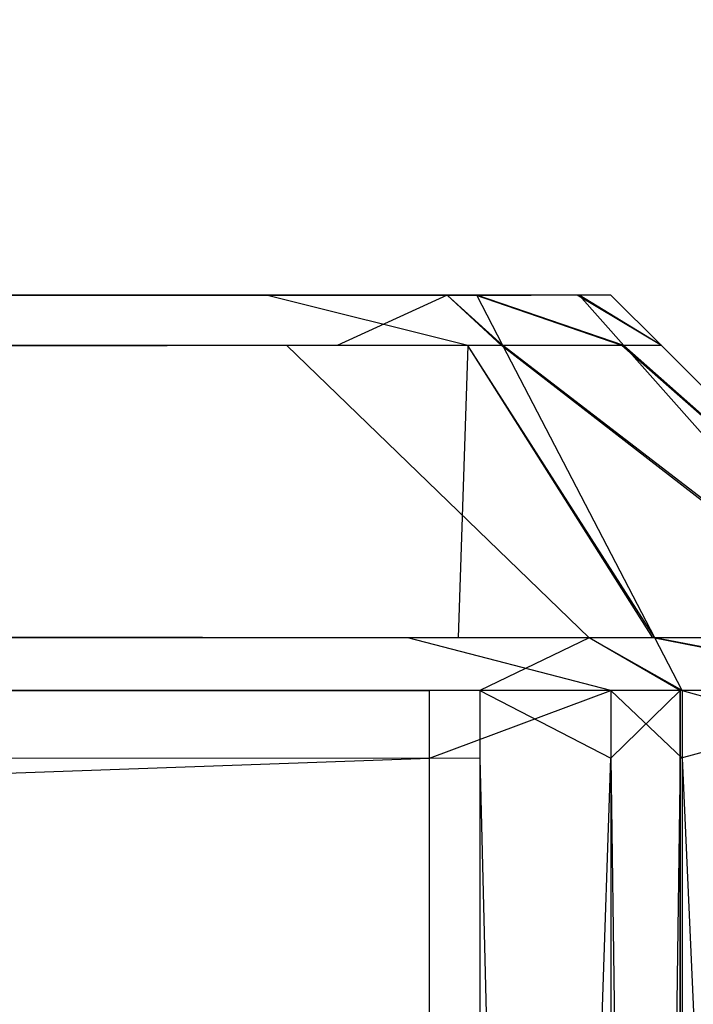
# Model space of a CAD drawing. Extents: x 0 to 0.8, y -0.501 to 0.
# Tile 78 of 111: x 0.78358 to 0.78528, y -0.48633 to -0.48384. Entities that reach past the tile are written whole.
import ezdxf

# ---------------------------------------------------------------- set-up
doc = ezdxf.new("R2010")
doc.units = 0
for name, color, linetype in [('L17_FRONT_FINION_2___REPLACEMTF', 7, 'CONTINUOUS'), ('L18_FRONT_FINION_1___REPLACEMTF', 7, 'CONTINUOUS'), ('L27_FRONT_FINION_2___REPLACEMTF', 7, 'CONTINUOUS'), ('L28_FRONT_FINION_1___REPLACEMTF', 7, 'CONTINUOUS'), ('L39_KORPUS1_0___REPLACEMTFOREMP', 7, 'CONTINUOUS'), ('L3_ABDECKPL_0___REPLACEMTFOREMP', 7, 'CONTINUOUS')]:
    doc.layers.add(name, color=color, linetype=linetype)

msp = doc.modelspace()

# ---------------------------------------------------------------- linework, layer by layer
at = {"layer": 'L17_FRONT_FINION_2___REPLACEMTF', "color": 250}
for points, invisible_edges in [([(0.4, -0.484537, 0.586872), (0.784202, -0.484537, 0.349221), (0.4, -0.484537, 0.349221), (0.4, -0.484537, 0.586872)], 13), ([(0.784202, -0.484537, 0.349221), (0.4, -0.484537, 0.586872), (0.784422, -0.484537, 0.349221), (0.784202, -0.484537, 0.349221)], 10), ([(0.784422, -0.484537, 0.349221), (0.4, -0.484537, 0.586872), (0.784589, -0.484537, 0.349234), (0.784422, -0.484537, 0.349221)], 13), ([(0.784589, -0.484537, 0.349234), (0.4, -0.484537, 0.586872), (0.784846, -0.484537, 0.349491), (0.784589, -0.484537, 0.349234)], 10), ([(0.784846, -0.484537, 0.349491), (0.4, -0.484537, 0.586872), (0.784872, -0.484537, 0.349648), (0.784846, -0.484537, 0.349491)], 13), ([(0.784872, -0.484537, 0.349648), (0.4, -0.484537, 0.586872), (0.784872, -0.484537, 0.349944), (0.784872, -0.484537, 0.349648)], 10), ([(0.784872, -0.484537, 0.349944), (0.4, -0.484537, 0.586872), (0.784872, -0.484537, 0.586192), (0.784872, -0.484537, 0.349944)], 13), ([(0.784872, -0.484537, 0.586192), (0.4, -0.484537, 0.586872), (0.784872, -0.484537, 0.586461), (0.784872, -0.484537, 0.586192)], 10), ([(0.784872, -0.484537, 0.586461), (0.4, -0.484537, 0.586872), (0.78485, -0.484537, 0.586598), (0.784872, -0.484537, 0.586461)], 15), ([(0.78485, -0.484537, 0.586598), (0.4, -0.484537, 0.586872), (0.784591, -0.484537, 0.586857), (0.78485, -0.484537, 0.586598)], 15), ([(0.784591, -0.484537, 0.586857), (0.4, -0.484537, 0.586872), (0.784503, -0.484537, 0.586872), (0.784591, -0.484537, 0.586857)], 15), ([(0.784503, -0.484537, 0.586872), (0.4, -0.484537, 0.586872), (0.784328, -0.484537, 0.586872), (0.784503, -0.484537, 0.586872)], 15), ([(0.4, -0.484537, 0.587074), (0.784328, -0.484537, 0.586872), (0.4, -0.484537, 0.586872), (0.4, -0.484537, 0.587074)], 13), ([(0.784328, -0.484537, 0.586872), (0.4, -0.484537, 0.587074), (0.784328, -0.484537, 0.587074), (0.784328, -0.484537, 0.586872)], 14), ([(0.4, -0.484537, 0.349221), (0.784202, -0.484537, 0.349019), (0.4, -0.484537, 0.349019), (0.4, -0.484537, 0.349221)], 13), ([(0.784202, -0.484537, 0.349019), (0.4, -0.484537, 0.349221), (0.784202, -0.484537, 0.349221), (0.784202, -0.484537, 0.349019)], 14), ([(0.784202, -0.484537, 0.349221), (0.784659, -0.484537, 0.349019), (0.784202, -0.484537, 0.349019), (0.784202, -0.484537, 0.349221)], 13), ([(0.784659, -0.484537, 0.349019), (0.784202, -0.484537, 0.349221), (0.784422, -0.484537, 0.349221), (0.784659, -0.484537, 0.349019)], 14), ([(0.784328, -0.484537, 0.587074), (0.784503, -0.484537, 0.586872), (0.784328, -0.484537, 0.586872), (0.784328, -0.484537, 0.587074)], 13), ([(0.784503, -0.484537, 0.586872), (0.784328, -0.484537, 0.587074), (0.784659, -0.484537, 0.587074), (0.784503, -0.484537, 0.586872)], 14), ([(0.784422, -0.484537, 0.349221), (0.784731, -0.484537, 0.349091), (0.784659, -0.484537, 0.349019), (0.784422, -0.484537, 0.349221)], 13), ([(0.784731, -0.484537, 0.349091), (0.784422, -0.484537, 0.349221), (0.784589, -0.484537, 0.349234), (0.784731, -0.484537, 0.349091)], 14), ([(0.784503, -0.484537, 0.586872), (0.784734, -0.484537, 0.587), (0.784591, -0.484537, 0.586857), (0.784503, -0.484537, 0.586872)], 13), ([(0.784734, -0.484537, 0.587), (0.784503, -0.484537, 0.586872), (0.784659, -0.484537, 0.587074), (0.784734, -0.484537, 0.587)], 14), ([(0.784589, -0.484537, 0.349234), (0.784988, -0.484537, 0.349348), (0.784731, -0.484537, 0.349091), (0.784589, -0.484537, 0.349234)], 13), ([(0.784988, -0.484537, 0.349348), (0.784589, -0.484537, 0.349234), (0.784846, -0.484537, 0.349491), (0.784988, -0.484537, 0.349348)], 14), ([(0.784591, -0.484537, 0.586857), (0.784993, -0.484537, 0.586741), (0.78485, -0.484537, 0.586598), (0.784591, -0.484537, 0.586857)], 13), ([(0.784993, -0.484537, 0.586741), (0.784591, -0.484537, 0.586857), (0.784734, -0.484537, 0.587), (0.784993, -0.484537, 0.586741)], 14), ([(0.784846, -0.484537, 0.349491), (0.785073, -0.484537, 0.349433), (0.784988, -0.484537, 0.349348), (0.784846, -0.484537, 0.349491)], 13), ([(0.785073, -0.484537, 0.349433), (0.784846, -0.484537, 0.349491), (0.784872, -0.484537, 0.349648), (0.785073, -0.484537, 0.349433)], 14), ([(0.78485, -0.484537, 0.586598), (0.785073, -0.484537, 0.58666), (0.784872, -0.484537, 0.586461), (0.78485, -0.484537, 0.586598)], 13), ([(0.785073, -0.484537, 0.58666), (0.78485, -0.484537, 0.586598), (0.784993, -0.484537, 0.586741), (0.785073, -0.484537, 0.58666)], 14), ([(0.784872, -0.484537, 0.586461), (0.785073, -0.484537, 0.586192), (0.784872, -0.484537, 0.586192), (0.784872, -0.484537, 0.586461)], 13), ([(0.785073, -0.484537, 0.586192), (0.784872, -0.484537, 0.586461), (0.785073, -0.484537, 0.58666), (0.785073, -0.484537, 0.586192)], 14), ([(0.784872, -0.484537, 0.349648), (0.785073, -0.484537, 0.349944), (0.785073, -0.484537, 0.349433), (0.784872, -0.484537, 0.349648)], 13), ([(0.785073, -0.484537, 0.349944), (0.784872, -0.484537, 0.349648), (0.784872, -0.484537, 0.349944), (0.785073, -0.484537, 0.349944)], 14), ([(0.784872, -0.484537, 0.586192), (0.785073, -0.484537, 0.349944), (0.784872, -0.484537, 0.349944), (0.784872, -0.484537, 0.586192)], 13), ([(0.785073, -0.484537, 0.349944), (0.784872, -0.484537, 0.586192), (0.785073, -0.484537, 0.586192), (0.785073, -0.484537, 0.349944)], 14)]:
    msp.add_3dface(points, dxfattribs=dict(at, invisible_edges=invisible_edges))
at = {"layer": 'L18_FRONT_FINION_1___REPLACEMTF', "color": 8}
for points, invisible_edges in [([(0.4, -0.484664, 0.587201), (0.784328, -0.484537, 0.587074), (0.4, -0.484537, 0.587074), (0.4, -0.484664, 0.587201)], 13), ([(0.784328, -0.484537, 0.587074), (0.4, -0.484664, 0.587201), (0.784381, -0.484664, 0.587201), (0.784328, -0.484537, 0.587074)], 14), ([(0.4, -0.484537, 0.349019), (0.784254, -0.484664, 0.348892), (0.4, -0.484664, 0.348892), (0.4, -0.484537, 0.349019)], 13), ([(0.784254, -0.484664, 0.348892), (0.4, -0.484537, 0.349019), (0.784202, -0.484537, 0.349019), (0.784254, -0.484664, 0.348892)], 14), ([(0.784202, -0.484537, 0.349019), (0.784712, -0.484664, 0.348892), (0.784254, -0.484664, 0.348892), (0.784202, -0.484537, 0.349019)], 13), ([(0.784712, -0.484664, 0.348892), (0.784202, -0.484537, 0.349019), (0.784659, -0.484537, 0.349019), (0.784712, -0.484664, 0.348892)], 14), ([(0.784381, -0.484664, 0.587201), (0.784659, -0.484537, 0.587074), (0.784328, -0.484537, 0.587074), (0.784381, -0.484664, 0.587201)], 13), ([(0.784659, -0.484537, 0.587074), (0.784381, -0.484664, 0.587201), (0.784712, -0.484664, 0.587201), (0.784659, -0.484537, 0.587074)], 14), ([(0.784659, -0.484537, 0.587074), (0.7848, -0.484664, 0.587113), (0.784734, -0.484537, 0.586999), (0.784659, -0.484537, 0.587074)], 13), ([(0.7848, -0.484664, 0.587113), (0.784659, -0.484537, 0.587074), (0.784712, -0.484664, 0.587201), (0.7848, -0.484664, 0.587113)], 14), ([(0.784659, -0.484537, 0.349019), (0.784797, -0.484664, 0.348977), (0.784712, -0.484664, 0.348892), (0.784659, -0.484537, 0.349019)], 13), ([(0.784797, -0.484664, 0.348977), (0.784659, -0.484537, 0.349019), (0.784731, -0.484537, 0.349091), (0.784797, -0.484664, 0.348977)], 14), ([(0.784731, -0.484537, 0.349091), (0.785101, -0.484664, 0.34928), (0.784797, -0.484664, 0.348977), (0.784731, -0.484537, 0.349091)], 13), ([(0.785101, -0.484664, 0.34928), (0.784731, -0.484537, 0.349091), (0.784988, -0.484537, 0.349348), (0.785101, -0.484664, 0.34928)], 14), ([(0.784734, -0.484537, 0.586999), (0.785106, -0.484664, 0.586808), (0.784993, -0.484537, 0.58674), (0.784734, -0.484537, 0.586999)], 13), ([(0.785106, -0.484664, 0.586808), (0.784734, -0.484537, 0.586999), (0.7848, -0.484664, 0.587113), (0.785106, -0.484664, 0.586808)], 14), ([(0.784988, -0.484537, 0.349348), (0.785201, -0.484664, 0.349381), (0.785101, -0.484664, 0.34928), (0.784988, -0.484537, 0.349348)], 13), ([(0.785201, -0.484664, 0.349381), (0.784988, -0.484537, 0.349348), (0.785073, -0.484537, 0.349433), (0.785201, -0.484664, 0.349381)], 14), ([(0.784993, -0.484537, 0.58674), (0.785201, -0.484664, 0.586713), (0.785073, -0.484537, 0.58666), (0.784993, -0.484537, 0.58674)], 13), ([(0.785201, -0.484664, 0.586713), (0.784993, -0.484537, 0.58674), (0.785106, -0.484664, 0.586808), (0.785201, -0.484664, 0.586713)], 14), ([(0.785073, -0.484537, 0.349944), (0.785201, -0.484664, 0.586245), (0.785201, -0.484664, 0.349891), (0.785073, -0.484537, 0.349944)], 13), ([(0.785201, -0.484664, 0.586245), (0.785073, -0.484537, 0.349944), (0.785073, -0.484537, 0.586192), (0.785201, -0.484664, 0.586245)], 14), ([(0.785073, -0.484537, 0.349433), (0.785201, -0.484664, 0.349891), (0.785201, -0.484664, 0.349381), (0.785073, -0.484537, 0.349433)], 13), ([(0.785201, -0.484664, 0.349891), (0.785073, -0.484537, 0.349433), (0.785073, -0.484537, 0.349944), (0.785201, -0.484664, 0.349891)], 14), ([(0.785073, -0.484537, 0.58666), (0.785201, -0.484664, 0.586245), (0.785073, -0.484537, 0.586192), (0.785073, -0.484537, 0.58666)], 13), ([(0.785201, -0.484664, 0.586245), (0.785073, -0.484537, 0.58666), (0.785201, -0.484664, 0.586713), (0.785201, -0.484664, 0.586245)], 14), ([(0.4, -0.485403, 0.587941), (0.784381, -0.484664, 0.587201), (0.4, -0.484664, 0.587201), (0.4, -0.485403, 0.587941)], 13), ([(0.784381, -0.484664, 0.587201), (0.4, -0.485403, 0.587941), (0.784687, -0.485403, 0.587941), (0.784381, -0.484664, 0.587201)], 14), ([(0.4, -0.484664, 0.348892), (0.78456, -0.485403, 0.348152), (0.4, -0.485403, 0.348152), (0.4, -0.484664, 0.348892)], 13), ([(0.78456, -0.485403, 0.348152), (0.4, -0.484664, 0.348892), (0.784254, -0.484664, 0.348892), (0.78456, -0.485403, 0.348152)], 14), ([(0.784254, -0.484664, 0.348892), (0.785018, -0.485403, 0.348152), (0.78456, -0.485403, 0.348152), (0.784254, -0.484664, 0.348892)], 13), ([(0.785018, -0.485403, 0.348152), (0.784254, -0.484664, 0.348892), (0.784712, -0.484664, 0.348892), (0.785018, -0.485403, 0.348152)], 14), ([(0.784687, -0.485403, 0.587941), (0.784712, -0.484664, 0.587201), (0.784381, -0.484664, 0.587201), (0.784687, -0.485403, 0.587941)], 13), ([(0.784712, -0.484664, 0.587201), (0.784687, -0.485403, 0.587941), (0.785018, -0.485403, 0.587941), (0.784712, -0.484664, 0.587201)], 14), ([(0.784712, -0.484664, 0.587201), (0.785184, -0.485403, 0.587775), (0.7848, -0.484664, 0.587113), (0.784712, -0.484664, 0.587201)], 13), ([(0.785184, -0.485403, 0.587775), (0.784712, -0.484664, 0.587201), (0.785018, -0.485403, 0.587941), (0.785184, -0.485403, 0.587775)], 14), ([(0.784712, -0.484664, 0.348892), (0.785179, -0.485403, 0.348313), (0.785018, -0.485403, 0.348152), (0.784712, -0.484664, 0.348892)], 13), ([(0.785179, -0.485403, 0.348313), (0.784712, -0.484664, 0.348892), (0.784797, -0.484664, 0.348977), (0.785179, -0.485403, 0.348313)], 14), ([(0.784797, -0.484664, 0.348977), (0.785751, -0.485403, 0.348885), (0.785179, -0.485403, 0.348313), (0.784797, -0.484664, 0.348977)], 13), ([(0.785751, -0.485403, 0.348885), (0.784797, -0.484664, 0.348977), (0.785101, -0.484664, 0.34928), (0.785751, -0.485403, 0.348885)], 14), ([(0.7848, -0.484664, 0.587113), (0.785761, -0.485403, 0.587198), (0.785106, -0.484664, 0.586808), (0.7848, -0.484664, 0.587113)], 13), ([(0.785761, -0.485403, 0.587198), (0.7848, -0.484664, 0.587113), (0.785184, -0.485403, 0.587775), (0.785761, -0.485403, 0.587198)], 14), ([(0.785101, -0.484664, 0.34928), (0.785941, -0.485403, 0.349074), (0.785751, -0.485403, 0.348885), (0.785101, -0.484664, 0.34928)], 13), ([(0.785941, -0.485403, 0.349074), (0.785101, -0.484664, 0.34928), (0.785201, -0.484664, 0.349381), (0.785941, -0.485403, 0.349074)], 14), ([(0.785106, -0.484664, 0.586808), (0.785941, -0.485403, 0.587019), (0.785201, -0.484664, 0.586713), (0.785106, -0.484664, 0.586808)], 13), ([(0.785941, -0.485403, 0.587019), (0.785106, -0.484664, 0.586808), (0.785761, -0.485403, 0.587198), (0.785941, -0.485403, 0.587019)], 14), ([(0.785201, -0.484664, 0.349891), (0.785941, -0.485403, 0.58655), (0.785941, -0.485403, 0.349586), (0.785201, -0.484664, 0.349891)], 13), ([(0.785941, -0.485403, 0.58655), (0.785201, -0.484664, 0.349891), (0.785201, -0.484664, 0.586245), (0.785941, -0.485403, 0.58655)], 14), ([(0.785201, -0.484664, 0.349381), (0.785941, -0.485403, 0.349586), (0.785941, -0.485403, 0.349074), (0.785201, -0.484664, 0.349381)], 13), ([(0.785941, -0.485403, 0.349586), (0.785201, -0.484664, 0.349381), (0.785201, -0.484664, 0.349891), (0.785941, -0.485403, 0.349586)], 14), ([(0.785201, -0.484664, 0.586713), (0.785941, -0.485403, 0.58655), (0.785201, -0.484664, 0.586245), (0.785201, -0.484664, 0.586713)], 13), ([(0.785941, -0.485403, 0.58655), (0.785201, -0.484664, 0.586713), (0.785941, -0.485403, 0.587019), (0.785941, -0.485403, 0.58655)], 14), ([(0.4, -0.485403, 0.348152), (0.784615, -0.485536, 0.348019), (0.4, -0.485536, 0.348019), (0.4, -0.485403, 0.348152)], 13), ([(0.784615, -0.485536, 0.348019), (0.4, -0.485403, 0.348152), (0.78456, -0.485403, 0.348152), (0.784615, -0.485536, 0.348019)], 14), ([(0.4, -0.485536, 0.588074), (0.784687, -0.485403, 0.587941), (0.4, -0.485403, 0.587941), (0.4, -0.485536, 0.588074)], 13), ([(0.784687, -0.485403, 0.587941), (0.4, -0.485536, 0.588074), (0.784742, -0.485536, 0.588074), (0.784687, -0.485403, 0.587941)], 14), ([(0.78456, -0.485403, 0.348152), (0.785073, -0.485536, 0.348019), (0.784615, -0.485536, 0.348019), (0.78456, -0.485403, 0.348152)], 13), ([(0.785073, -0.485536, 0.348019), (0.78456, -0.485403, 0.348152), (0.785018, -0.485403, 0.348152), (0.785073, -0.485536, 0.348019)], 14), ([(0.784742, -0.485536, 0.588074), (0.785018, -0.485403, 0.587941), (0.784687, -0.485403, 0.587941), (0.784742, -0.485536, 0.588074)], 13), ([(0.785018, -0.485403, 0.587941), (0.784742, -0.485536, 0.588074), (0.785073, -0.485536, 0.588074), (0.785018, -0.485403, 0.587941)], 14), ([(0.785018, -0.485403, 0.348152), (0.785248, -0.485536, 0.348193), (0.785073, -0.485536, 0.348019), (0.785018, -0.485403, 0.348152)], 13), ([(0.785248, -0.485536, 0.348193), (0.785018, -0.485403, 0.348152), (0.785179, -0.485403, 0.348313), (0.785248, -0.485536, 0.348193)], 14), ([(0.785018, -0.485403, 0.587941), (0.785253, -0.485536, 0.587894), (0.785184, -0.485403, 0.587775), (0.785018, -0.485403, 0.587941)], 13), ([(0.785253, -0.485536, 0.587894), (0.785018, -0.485403, 0.587941), (0.785073, -0.485536, 0.588074), (0.785253, -0.485536, 0.587894)], 14), ([(0.785179, -0.485403, 0.348313), (0.785868, -0.485536, 0.348814), (0.785248, -0.485536, 0.348193), (0.785179, -0.485403, 0.348313)], 13), ([(0.785868, -0.485536, 0.348814), (0.785179, -0.485403, 0.348313), (0.785751, -0.485403, 0.348885), (0.785868, -0.485536, 0.348814)], 14), ([(0.785184, -0.485403, 0.587775), (0.785879, -0.485536, 0.587269), (0.785761, -0.485403, 0.587198), (0.785184, -0.485403, 0.587775)], 13), ([(0.785879, -0.485536, 0.587269), (0.785184, -0.485403, 0.587775), (0.785253, -0.485536, 0.587894), (0.785879, -0.485536, 0.587269)], 14), ([(0.784742, -0.485707, 0.588074), (0.4, -0.485536, 0.588074), (0.4, -0.485707, 0.588074), (0.784742, -0.485707, 0.588074)], 13), ([(0.4, -0.485536, 0.588074), (0.784742, -0.485707, 0.588074), (0.784742, -0.485536, 0.588074), (0.4, -0.485536, 0.588074)], 14), ([(0.784615, -0.485536, 0.348019), (0.4, -0.485707, 0.348019), (0.4, -0.485536, 0.348019), (0.784615, -0.485536, 0.348019)], 13), ([(0.4, -0.485707, 0.348019), (0.784615, -0.485536, 0.348019), (0.784615, -0.485707, 0.348019), (0.4, -0.485707, 0.348019)], 14), ([(0.785073, -0.485536, 0.348019), (0.784615, -0.485707, 0.348019), (0.784615, -0.485536, 0.348019), (0.785073, -0.485536, 0.348019)], 13), ([(0.784615, -0.485707, 0.348019), (0.785073, -0.485536, 0.348019), (0.785073, -0.485707, 0.348019), (0.784615, -0.485707, 0.348019)], 14), ([(0.785073, -0.485707, 0.588074), (0.784742, -0.485536, 0.588074), (0.784742, -0.485707, 0.588074), (0.785073, -0.485707, 0.588074)], 13), ([(0.784742, -0.485536, 0.588074), (0.785073, -0.485707, 0.588074), (0.785073, -0.485536, 0.588074), (0.784742, -0.485536, 0.588074)], 14), ([(0.785253, -0.485707, 0.587894), (0.785073, -0.485536, 0.588074), (0.785073, -0.485707, 0.588074), (0.785253, -0.485707, 0.587894)], 13), ([(0.785073, -0.485536, 0.588074), (0.785253, -0.485707, 0.587894), (0.785253, -0.485536, 0.587894), (0.785073, -0.485536, 0.588074)], 14), ([(0.785073, -0.485707, 0.348019), (0.785248, -0.485536, 0.348193), (0.785248, -0.485707, 0.348193), (0.785073, -0.485707, 0.348019)], 13), ([(0.785248, -0.485536, 0.348193), (0.785073, -0.485707, 0.348019), (0.785073, -0.485536, 0.348019), (0.785248, -0.485536, 0.348193)], 14), ([(0.785868, -0.485536, 0.348814), (0.785248, -0.485707, 0.348193), (0.785248, -0.485536, 0.348193), (0.785868, -0.485536, 0.348814)], 13), ([(0.785248, -0.485707, 0.348193), (0.785868, -0.485536, 0.348814), (0.785868, -0.485707, 0.348814), (0.785248, -0.485707, 0.348193)], 14), ([(0.785879, -0.485707, 0.587269), (0.785253, -0.485536, 0.587894), (0.785253, -0.485707, 0.587894), (0.785879, -0.485707, 0.587269)], 13), ([(0.785253, -0.485536, 0.587894), (0.785879, -0.485707, 0.587269), (0.785879, -0.485536, 0.587269), (0.785253, -0.485536, 0.587894)], 14), ([(0.784742, -0.499352, 0.588074), (0.4, -0.485707, 0.588074), (0.4, -0.499352, 0.588074), (0.784742, -0.499352, 0.588074)], 13), ([(0.4, -0.485707, 0.588074), (0.784742, -0.499352, 0.588074), (0.784742, -0.485707, 0.588074), (0.4, -0.485707, 0.588074)], 14), ([(0.784615, -0.485707, 0.348019), (0.4, -0.499352, 0.348019), (0.4, -0.485707, 0.348019), (0.784615, -0.485707, 0.348019)], 13), ([(0.4, -0.499352, 0.348019), (0.784615, -0.485707, 0.348019), (0.784615, -0.499352, 0.348019), (0.4, -0.499352, 0.348019)], 14), ([(0.785073, -0.485707, 0.348019), (0.784615, -0.499352, 0.348019), (0.784615, -0.485707, 0.348019), (0.785073, -0.485707, 0.348019)], 13), ([(0.784615, -0.499352, 0.348019), (0.785073, -0.485707, 0.348019), (0.785073, -0.499352, 0.348019), (0.784615, -0.499352, 0.348019)], 14), ([(0.785073, -0.499352, 0.588074), (0.784742, -0.485707, 0.588074), (0.784742, -0.499352, 0.588074), (0.785073, -0.499352, 0.588074)], 13), ([(0.784742, -0.485707, 0.588074), (0.785073, -0.499352, 0.588074), (0.785073, -0.485707, 0.588074), (0.784742, -0.485707, 0.588074)], 14), ([(0.785253, -0.499352, 0.587894), (0.785073, -0.485707, 0.588074), (0.785073, -0.499352, 0.588074), (0.785253, -0.499352, 0.587894)], 13), ([(0.785073, -0.485707, 0.588074), (0.785253, -0.499352, 0.587894), (0.785253, -0.485707, 0.587894), (0.785073, -0.485707, 0.588074)], 14), ([(0.785073, -0.499352, 0.348019), (0.785248, -0.485707, 0.348193), (0.785248, -0.499352, 0.348193), (0.785073, -0.499352, 0.348019)], 13), ([(0.785248, -0.485707, 0.348193), (0.785073, -0.499352, 0.348019), (0.785073, -0.485707, 0.348019), (0.785248, -0.485707, 0.348193)], 14), ([(0.785868, -0.485707, 0.348814), (0.785248, -0.499352, 0.348193), (0.785248, -0.485707, 0.348193), (0.785868, -0.485707, 0.348814)], 13), ([(0.785248, -0.499352, 0.348193), (0.785868, -0.485707, 0.348814), (0.785868, -0.499352, 0.348814), (0.785248, -0.499352, 0.348193)], 14), ([(0.785879, -0.499352, 0.587269), (0.785253, -0.485707, 0.587894), (0.785253, -0.499352, 0.587894), (0.785879, -0.499352, 0.587269)], 13), ([(0.785253, -0.485707, 0.587894), (0.785879, -0.499352, 0.587269), (0.785879, -0.485707, 0.587269), (0.785253, -0.485707, 0.587894)], 14)]:
    msp.add_3dface(points, dxfattribs=dict(at, invisible_edges=invisible_edges))
at = {"layer": 'L27_FRONT_FINION_2___REPLACEMTF', "color": 250}
for points, invisible_edges in [([(0.4, -0.484537, 0.343949), (0.784202, -0.484537, 0.012323), (0.4, -0.484537, 0.012323), (0.4, -0.484537, 0.343949)], 13), ([(0.784202, -0.484537, 0.012323), (0.4, -0.484537, 0.343949), (0.784576, -0.484537, 0.012323), (0.784202, -0.484537, 0.012323)], 10), ([(0.784576, -0.484537, 0.012323), (0.4, -0.484537, 0.343949), (0.784589, -0.484537, 0.012336), (0.784576, -0.484537, 0.012323)], 13), ([(0.784589, -0.484537, 0.012336), (0.4, -0.484537, 0.343949), (0.784846, -0.484537, 0.012593), (0.784589, -0.484537, 0.012336)], 10), ([(0.784846, -0.484537, 0.012593), (0.4, -0.484537, 0.343949), (0.784872, -0.484537, 0.012619), (0.784846, -0.484537, 0.012593)], 13), ([(0.784872, -0.484537, 0.012619), (0.4, -0.484537, 0.343949), (0.784872, -0.484537, 0.013046), (0.784872, -0.484537, 0.012619)], 10), ([(0.784872, -0.484537, 0.013046), (0.4, -0.484537, 0.343949), (0.784872, -0.484537, 0.343269), (0.784872, -0.484537, 0.013046)], 13), ([(0.784872, -0.484537, 0.343269), (0.4, -0.484537, 0.343949), (0.784872, -0.484537, 0.343537), (0.784872, -0.484537, 0.343269)], 10), ([(0.784872, -0.484537, 0.343537), (0.4, -0.484537, 0.343949), (0.78485, -0.484537, 0.343674), (0.784872, -0.484537, 0.343537)], 15), ([(0.78485, -0.484537, 0.343674), (0.4, -0.484537, 0.343949), (0.784591, -0.484537, 0.343933), (0.78485, -0.484537, 0.343674)], 15), ([(0.784591, -0.484537, 0.343933), (0.4, -0.484537, 0.343949), (0.784503, -0.484537, 0.343949), (0.784591, -0.484537, 0.343933)], 15), ([(0.784503, -0.484537, 0.343949), (0.4, -0.484537, 0.343949), (0.784328, -0.484537, 0.343949), (0.784503, -0.484537, 0.343949)], 10), ([(0.4, -0.484537, 0.34415), (0.784328, -0.484537, 0.343949), (0.4, -0.484537, 0.343949), (0.4, -0.484537, 0.34415)], 13), ([(0.784328, -0.484537, 0.343949), (0.4, -0.484537, 0.34415), (0.784328, -0.484537, 0.34415), (0.784328, -0.484537, 0.343949)], 14), ([(0.4, -0.484537, 0.012323), (0.784202, -0.484537, 0.012121), (0.4, -0.484537, 0.012121), (0.4, -0.484537, 0.012323)], 13), ([(0.784202, -0.484537, 0.012121), (0.4, -0.484537, 0.012323), (0.784202, -0.484537, 0.012323), (0.784202, -0.484537, 0.012121)], 14), ([(0.784202, -0.484537, 0.012323), (0.784659, -0.484537, 0.012121), (0.784202, -0.484537, 0.012121), (0.784202, -0.484537, 0.012323)], 13), ([(0.784659, -0.484537, 0.012121), (0.784202, -0.484537, 0.012323), (0.784576, -0.484537, 0.012323), (0.784659, -0.484537, 0.012121)], 14), ([(0.784328, -0.484537, 0.34415), (0.784503, -0.484537, 0.343949), (0.784328, -0.484537, 0.343949), (0.784328, -0.484537, 0.34415)], 13), ([(0.784503, -0.484537, 0.343949), (0.784328, -0.484537, 0.34415), (0.784659, -0.484537, 0.34415), (0.784503, -0.484537, 0.343949)], 14), ([(0.784503, -0.484537, 0.343949), (0.784734, -0.484537, 0.344076), (0.784591, -0.484537, 0.343933), (0.784503, -0.484537, 0.343949)], 13), ([(0.784734, -0.484537, 0.344076), (0.784503, -0.484537, 0.343949), (0.784659, -0.484537, 0.34415), (0.784734, -0.484537, 0.344076)], 14), ([(0.784576, -0.484537, 0.012323), (0.784731, -0.484537, 0.012194), (0.784659, -0.484537, 0.012121), (0.784576, -0.484537, 0.012323)], 13), ([(0.784731, -0.484537, 0.012194), (0.784576, -0.484537, 0.012323), (0.784589, -0.484537, 0.012336), (0.784731, -0.484537, 0.012194)], 14), ([(0.784589, -0.484537, 0.012336), (0.784988, -0.484537, 0.012451), (0.784731, -0.484537, 0.012194), (0.784589, -0.484537, 0.012336)], 13), ([(0.784988, -0.484537, 0.012451), (0.784589, -0.484537, 0.012336), (0.784846, -0.484537, 0.012593), (0.784988, -0.484537, 0.012451)], 14), ([(0.784591, -0.484537, 0.343933), (0.784993, -0.484537, 0.343817), (0.78485, -0.484537, 0.343674), (0.784591, -0.484537, 0.343933)], 13), ([(0.784993, -0.484537, 0.343817), (0.784591, -0.484537, 0.343933), (0.784734, -0.484537, 0.344076), (0.784993, -0.484537, 0.343817)], 14), ([(0.784846, -0.484537, 0.012593), (0.785073, -0.484537, 0.012536), (0.784988, -0.484537, 0.012451), (0.784846, -0.484537, 0.012593)], 13), ([(0.785073, -0.484537, 0.012536), (0.784846, -0.484537, 0.012593), (0.784872, -0.484537, 0.012619), (0.785073, -0.484537, 0.012536)], 14), ([(0.78485, -0.484537, 0.343674), (0.785073, -0.484537, 0.343736), (0.784872, -0.484537, 0.343537), (0.78485, -0.484537, 0.343674)], 13), ([(0.785073, -0.484537, 0.343736), (0.78485, -0.484537, 0.343674), (0.784993, -0.484537, 0.343817), (0.785073, -0.484537, 0.343736)], 14), ([(0.784872, -0.484537, 0.343537), (0.785073, -0.484537, 0.343269), (0.784872, -0.484537, 0.343269), (0.784872, -0.484537, 0.343537)], 13), ([(0.785073, -0.484537, 0.343269), (0.784872, -0.484537, 0.343537), (0.785073, -0.484537, 0.343736), (0.785073, -0.484537, 0.343269)], 14), ([(0.784872, -0.484537, 0.012619), (0.785073, -0.484537, 0.013046), (0.785073, -0.484537, 0.012536), (0.784872, -0.484537, 0.012619)], 13), ([(0.785073, -0.484537, 0.013046), (0.784872, -0.484537, 0.012619), (0.784872, -0.484537, 0.013046), (0.785073, -0.484537, 0.013046)], 14), ([(0.784872, -0.484537, 0.343269), (0.785073, -0.484537, 0.013046), (0.784872, -0.484537, 0.013046), (0.784872, -0.484537, 0.343269)], 13), ([(0.785073, -0.484537, 0.013046), (0.784872, -0.484537, 0.343269), (0.785073, -0.484537, 0.343269), (0.785073, -0.484537, 0.013046)], 14)]:
    msp.add_3dface(points, dxfattribs=dict(at, invisible_edges=invisible_edges))
at = {"layer": 'L28_FRONT_FINION_1___REPLACEMTF', "color": 8}
for points, invisible_edges in [([(0.4, -0.484664, 0.344278), (0.784328, -0.484537, 0.34415), (0.4, -0.484537, 0.34415), (0.4, -0.484664, 0.344278)], 13), ([(0.784328, -0.484537, 0.34415), (0.4, -0.484664, 0.344278), (0.784381, -0.484664, 0.344278), (0.784328, -0.484537, 0.34415)], 14), ([(0.4, -0.484537, 0.012121), (0.784254, -0.484664, 0.011994), (0.4, -0.484664, 0.011994), (0.4, -0.484537, 0.012121)], 13), ([(0.784254, -0.484664, 0.011994), (0.4, -0.484537, 0.012121), (0.784202, -0.484537, 0.012121), (0.784254, -0.484664, 0.011994)], 14), ([(0.784202, -0.484537, 0.012121), (0.784712, -0.484664, 0.011994), (0.784254, -0.484664, 0.011994), (0.784202, -0.484537, 0.012121)], 13), ([(0.784712, -0.484664, 0.011994), (0.784202, -0.484537, 0.012121), (0.784659, -0.484537, 0.012121), (0.784712, -0.484664, 0.011994)], 14), ([(0.784381, -0.484664, 0.344278), (0.784659, -0.484537, 0.34415), (0.784328, -0.484537, 0.34415), (0.784381, -0.484664, 0.344278)], 13), ([(0.784659, -0.484537, 0.34415), (0.784381, -0.484664, 0.344278), (0.784712, -0.484664, 0.344278), (0.784659, -0.484537, 0.34415)], 14), ([(0.784659, -0.484537, 0.34415), (0.7848, -0.484664, 0.34419), (0.784734, -0.484537, 0.344076), (0.784659, -0.484537, 0.34415)], 13), ([(0.7848, -0.484664, 0.34419), (0.784659, -0.484537, 0.34415), (0.784712, -0.484664, 0.344278), (0.7848, -0.484664, 0.34419)], 14), ([(0.784659, -0.484537, 0.012121), (0.784797, -0.484664, 0.012079), (0.784712, -0.484664, 0.011994), (0.784659, -0.484537, 0.012121)], 13), ([(0.784797, -0.484664, 0.012079), (0.784659, -0.484537, 0.012121), (0.784731, -0.484537, 0.012194), (0.784797, -0.484664, 0.012079)], 14), ([(0.784731, -0.484537, 0.012194), (0.785101, -0.484664, 0.012383), (0.784797, -0.484664, 0.012079), (0.784731, -0.484537, 0.012194)], 13), ([(0.785101, -0.484664, 0.012383), (0.784731, -0.484537, 0.012194), (0.784988, -0.484537, 0.012451), (0.785101, -0.484664, 0.012383)], 14), ([(0.784734, -0.484537, 0.344076), (0.785106, -0.484664, 0.343884), (0.784993, -0.484537, 0.343817), (0.784734, -0.484537, 0.344076)], 13), ([(0.785106, -0.484664, 0.343884), (0.784734, -0.484537, 0.344076), (0.7848, -0.484664, 0.34419), (0.785106, -0.484664, 0.343884)], 14), ([(0.784988, -0.484537, 0.012451), (0.785201, -0.484664, 0.012483), (0.785101, -0.484664, 0.012383), (0.784988, -0.484537, 0.012451)], 13), ([(0.785201, -0.484664, 0.012483), (0.784988, -0.484537, 0.012451), (0.785073, -0.484537, 0.012536), (0.785201, -0.484664, 0.012483)], 14), ([(0.784993, -0.484537, 0.343817), (0.785201, -0.484664, 0.343789), (0.785073, -0.484537, 0.343736), (0.784993, -0.484537, 0.343817)], 13), ([(0.785201, -0.484664, 0.343789), (0.784993, -0.484537, 0.343817), (0.785106, -0.484664, 0.343884), (0.785201, -0.484664, 0.343789)], 14), ([(0.785073, -0.484537, 0.013046), (0.785201, -0.484664, 0.343321), (0.785201, -0.484664, 0.012993), (0.785073, -0.484537, 0.013046)], 13), ([(0.785201, -0.484664, 0.343321), (0.785073, -0.484537, 0.013046), (0.785073, -0.484537, 0.343269), (0.785201, -0.484664, 0.343321)], 14), ([(0.785073, -0.484537, 0.012536), (0.785201, -0.484664, 0.012993), (0.785201, -0.484664, 0.012483), (0.785073, -0.484537, 0.012536)], 13), ([(0.785201, -0.484664, 0.012993), (0.785073, -0.484537, 0.012536), (0.785073, -0.484537, 0.013046), (0.785201, -0.484664, 0.012993)], 14), ([(0.785073, -0.484537, 0.343736), (0.785201, -0.484664, 0.343321), (0.785073, -0.484537, 0.343269), (0.785073, -0.484537, 0.343736)], 13), ([(0.785201, -0.484664, 0.343321), (0.785073, -0.484537, 0.343736), (0.785201, -0.484664, 0.343789), (0.785201, -0.484664, 0.343321)], 14), ([(0.4, -0.485403, 0.345017), (0.784381, -0.484664, 0.344278), (0.4, -0.484664, 0.344278), (0.4, -0.485403, 0.345017)], 13), ([(0.784381, -0.484664, 0.344278), (0.4, -0.485403, 0.345017), (0.784687, -0.485403, 0.345017), (0.784381, -0.484664, 0.344278)], 14), ([(0.4, -0.484664, 0.011994), (0.78456, -0.485403, 0.011254), (0.4, -0.485403, 0.011254), (0.4, -0.484664, 0.011994)], 13), ([(0.78456, -0.485403, 0.011254), (0.4, -0.484664, 0.011994), (0.784254, -0.484664, 0.011994), (0.78456, -0.485403, 0.011254)], 14), ([(0.784254, -0.484664, 0.011994), (0.785018, -0.485403, 0.011254), (0.78456, -0.485403, 0.011254), (0.784254, -0.484664, 0.011994)], 13), ([(0.785018, -0.485403, 0.011254), (0.784254, -0.484664, 0.011994), (0.784712, -0.484664, 0.011994), (0.785018, -0.485403, 0.011254)], 14), ([(0.784687, -0.485403, 0.345017), (0.784712, -0.484664, 0.344278), (0.784381, -0.484664, 0.344278), (0.784687, -0.485403, 0.345017)], 13), ([(0.784712, -0.484664, 0.344278), (0.784687, -0.485403, 0.345017), (0.785018, -0.485403, 0.345017), (0.784712, -0.484664, 0.344278)], 14), ([(0.784712, -0.484664, 0.344278), (0.785184, -0.485403, 0.344851), (0.7848, -0.484664, 0.34419), (0.784712, -0.484664, 0.344278)], 13), ([(0.785184, -0.485403, 0.344851), (0.784712, -0.484664, 0.344278), (0.785018, -0.485403, 0.345017), (0.785184, -0.485403, 0.344851)], 14), ([(0.784712, -0.484664, 0.011994), (0.785179, -0.485403, 0.011415), (0.785018, -0.485403, 0.011254), (0.784712, -0.484664, 0.011994)], 13), ([(0.785179, -0.485403, 0.011415), (0.784712, -0.484664, 0.011994), (0.784797, -0.484664, 0.012079), (0.785179, -0.485403, 0.011415)], 14), ([(0.784797, -0.484664, 0.012079), (0.785751, -0.485403, 0.011987), (0.785179, -0.485403, 0.011415), (0.784797, -0.484664, 0.012079)], 13), ([(0.785751, -0.485403, 0.011987), (0.784797, -0.484664, 0.012079), (0.785101, -0.484664, 0.012383), (0.785751, -0.485403, 0.011987)], 14), ([(0.7848, -0.484664, 0.34419), (0.785761, -0.485403, 0.344275), (0.785106, -0.484664, 0.343884), (0.7848, -0.484664, 0.34419)], 13), ([(0.785761, -0.485403, 0.344275), (0.7848, -0.484664, 0.34419), (0.785184, -0.485403, 0.344851), (0.785761, -0.485403, 0.344275)], 14), ([(0.785101, -0.484664, 0.012383), (0.785941, -0.485403, 0.012176), (0.785751, -0.485403, 0.011987), (0.785101, -0.484664, 0.012383)], 13), ([(0.785941, -0.485403, 0.012176), (0.785101, -0.484664, 0.012383), (0.785201, -0.484664, 0.012483), (0.785941, -0.485403, 0.012176)], 14), ([(0.785106, -0.484664, 0.343884), (0.785941, -0.485403, 0.344095), (0.785201, -0.484664, 0.343789), (0.785106, -0.484664, 0.343884)], 13), ([(0.785941, -0.485403, 0.344095), (0.785106, -0.484664, 0.343884), (0.785761, -0.485403, 0.344275), (0.785941, -0.485403, 0.344095)], 14), ([(0.785201, -0.484664, 0.012993), (0.785941, -0.485403, 0.343627), (0.785941, -0.485403, 0.012688), (0.785201, -0.484664, 0.012993)], 13), ([(0.785941, -0.485403, 0.343627), (0.785201, -0.484664, 0.012993), (0.785201, -0.484664, 0.343321), (0.785941, -0.485403, 0.343627)], 14), ([(0.785201, -0.484664, 0.012483), (0.785941, -0.485403, 0.012688), (0.785941, -0.485403, 0.012176), (0.785201, -0.484664, 0.012483)], 13), ([(0.785941, -0.485403, 0.012688), (0.785201, -0.484664, 0.012483), (0.785201, -0.484664, 0.012993), (0.785941, -0.485403, 0.012688)], 14), ([(0.785201, -0.484664, 0.343789), (0.785941, -0.485403, 0.343627), (0.785201, -0.484664, 0.343321), (0.785201, -0.484664, 0.343789)], 13), ([(0.785941, -0.485403, 0.343627), (0.785201, -0.484664, 0.343789), (0.785941, -0.485403, 0.344095), (0.785941, -0.485403, 0.343627)], 14), ([(0.4, -0.485403, 0.011254), (0.784615, -0.485536, 0.011122), (0.4, -0.485536, 0.011122), (0.4, -0.485403, 0.011254)], 13), ([(0.784615, -0.485536, 0.011122), (0.4, -0.485403, 0.011254), (0.78456, -0.485403, 0.011254), (0.784615, -0.485536, 0.011122)], 14), ([(0.4, -0.485536, 0.34515), (0.784687, -0.485403, 0.345017), (0.4, -0.485403, 0.345017), (0.4, -0.485536, 0.34515)], 13), ([(0.784687, -0.485403, 0.345017), (0.4, -0.485536, 0.34515), (0.784742, -0.485536, 0.34515), (0.784687, -0.485403, 0.345017)], 14), ([(0.78456, -0.485403, 0.011254), (0.785073, -0.485536, 0.011122), (0.784615, -0.485536, 0.011122), (0.78456, -0.485403, 0.011254)], 13), ([(0.785073, -0.485536, 0.011122), (0.78456, -0.485403, 0.011254), (0.785018, -0.485403, 0.011254), (0.785073, -0.485536, 0.011122)], 14), ([(0.784742, -0.485536, 0.34515), (0.785018, -0.485403, 0.345017), (0.784687, -0.485403, 0.345017), (0.784742, -0.485536, 0.34515)], 13), ([(0.785018, -0.485403, 0.345017), (0.784742, -0.485536, 0.34515), (0.785073, -0.485536, 0.34515), (0.785018, -0.485403, 0.345017)], 14), ([(0.785018, -0.485403, 0.011254), (0.785248, -0.485536, 0.011296), (0.785073, -0.485536, 0.011122), (0.785018, -0.485403, 0.011254)], 13), ([(0.785248, -0.485536, 0.011296), (0.785018, -0.485403, 0.011254), (0.785179, -0.485403, 0.011415), (0.785248, -0.485536, 0.011296)], 14), ([(0.785018, -0.485403, 0.345017), (0.785253, -0.485536, 0.34497), (0.785184, -0.485403, 0.344851), (0.785018, -0.485403, 0.345017)], 13), ([(0.785253, -0.485536, 0.34497), (0.785018, -0.485403, 0.345017), (0.785073, -0.485536, 0.34515), (0.785253, -0.485536, 0.34497)], 14), ([(0.785179, -0.485403, 0.011415), (0.785868, -0.485536, 0.011916), (0.785248, -0.485536, 0.011296), (0.785179, -0.485403, 0.011415)], 13), ([(0.785868, -0.485536, 0.011916), (0.785179, -0.485403, 0.011415), (0.785751, -0.485403, 0.011987), (0.785868, -0.485536, 0.011916)], 14), ([(0.785184, -0.485403, 0.344851), (0.785879, -0.485536, 0.344345), (0.785761, -0.485403, 0.344275), (0.785184, -0.485403, 0.344851)], 13), ([(0.785879, -0.485536, 0.344345), (0.785184, -0.485403, 0.344851), (0.785253, -0.485536, 0.34497), (0.785879, -0.485536, 0.344345)], 14), ([(0.784742, -0.485707, 0.34515), (0.4, -0.485536, 0.34515), (0.4, -0.485707, 0.34515), (0.784742, -0.485707, 0.34515)], 13), ([(0.4, -0.485536, 0.34515), (0.784742, -0.485707, 0.34515), (0.784742, -0.485536, 0.34515), (0.4, -0.485536, 0.34515)], 14), ([(0.784615, -0.485536, 0.011122), (0.4, -0.485707, 0.011122), (0.4, -0.485536, 0.011122), (0.784615, -0.485536, 0.011122)], 13), ([(0.4, -0.485707, 0.011122), (0.784615, -0.485536, 0.011122), (0.784615, -0.485707, 0.011122), (0.4, -0.485707, 0.011122)], 14), ([(0.785073, -0.485536, 0.011122), (0.784615, -0.485707, 0.011122), (0.784615, -0.485536, 0.011122), (0.785073, -0.485536, 0.011122)], 13), ([(0.784615, -0.485707, 0.011122), (0.785073, -0.485536, 0.011122), (0.785073, -0.485707, 0.011122), (0.784615, -0.485707, 0.011122)], 14), ([(0.785073, -0.485707, 0.34515), (0.784742, -0.485536, 0.34515), (0.784742, -0.485707, 0.34515), (0.785073, -0.485707, 0.34515)], 13), ([(0.784742, -0.485536, 0.34515), (0.785073, -0.485707, 0.34515), (0.785073, -0.485536, 0.34515), (0.784742, -0.485536, 0.34515)], 14), ([(0.785253, -0.485707, 0.34497), (0.785073, -0.485536, 0.34515), (0.785073, -0.485707, 0.34515), (0.785253, -0.485707, 0.34497)], 13), ([(0.785073, -0.485536, 0.34515), (0.785253, -0.485707, 0.34497), (0.785253, -0.485536, 0.34497), (0.785073, -0.485536, 0.34515)], 14), ([(0.785073, -0.485707, 0.011122), (0.785248, -0.485536, 0.011296), (0.785248, -0.485707, 0.011296), (0.785073, -0.485707, 0.011122)], 13), ([(0.785248, -0.485536, 0.011296), (0.785073, -0.485707, 0.011122), (0.785073, -0.485536, 0.011122), (0.785248, -0.485536, 0.011296)], 14), ([(0.785868, -0.485536, 0.011916), (0.785248, -0.485707, 0.011296), (0.785248, -0.485536, 0.011296), (0.785868, -0.485536, 0.011916)], 13), ([(0.785248, -0.485707, 0.011296), (0.785868, -0.485536, 0.011916), (0.785868, -0.485707, 0.011916), (0.785248, -0.485707, 0.011296)], 14), ([(0.785879, -0.485707, 0.344345), (0.785253, -0.485536, 0.34497), (0.785253, -0.485707, 0.34497), (0.785879, -0.485707, 0.344345)], 13), ([(0.785253, -0.485536, 0.34497), (0.785879, -0.485707, 0.344345), (0.785879, -0.485536, 0.344345), (0.785253, -0.485536, 0.34497)], 14), ([(0.784742, -0.499352, 0.34515), (0.4, -0.485707, 0.34515), (0.4, -0.499352, 0.34515), (0.784742, -0.499352, 0.34515)], 13), ([(0.4, -0.485707, 0.34515), (0.784742, -0.499352, 0.34515), (0.784742, -0.485707, 0.34515), (0.4, -0.485707, 0.34515)], 14), ([(0.784615, -0.485707, 0.011122), (0.4, -0.499352, 0.011122), (0.4, -0.485707, 0.011122), (0.784615, -0.485707, 0.011122)], 13), ([(0.4, -0.499352, 0.011122), (0.784615, -0.485707, 0.011122), (0.784615, -0.499352, 0.011122), (0.4, -0.499352, 0.011122)], 14), ([(0.785073, -0.485707, 0.011122), (0.784615, -0.499352, 0.011122), (0.784615, -0.485707, 0.011122), (0.785073, -0.485707, 0.011122)], 13), ([(0.784615, -0.499352, 0.011122), (0.785073, -0.485707, 0.011122), (0.785073, -0.499352, 0.011122), (0.784615, -0.499352, 0.011122)], 14), ([(0.785073, -0.499352, 0.34515), (0.784742, -0.485707, 0.34515), (0.784742, -0.499352, 0.34515), (0.785073, -0.499352, 0.34515)], 13), ([(0.784742, -0.485707, 0.34515), (0.785073, -0.499352, 0.34515), (0.785073, -0.485707, 0.34515), (0.784742, -0.485707, 0.34515)], 14), ([(0.785253, -0.499352, 0.34497), (0.785073, -0.485707, 0.34515), (0.785073, -0.499352, 0.34515), (0.785253, -0.499352, 0.34497)], 13), ([(0.785073, -0.485707, 0.34515), (0.785253, -0.499352, 0.34497), (0.785253, -0.485707, 0.34497), (0.785073, -0.485707, 0.34515)], 14), ([(0.785073, -0.499352, 0.011122), (0.785248, -0.485707, 0.011296), (0.785248, -0.499352, 0.011296), (0.785073, -0.499352, 0.011122)], 13), ([(0.785248, -0.485707, 0.011296), (0.785073, -0.499352, 0.011122), (0.785073, -0.485707, 0.011122), (0.785248, -0.485707, 0.011296)], 14), ([(0.785868, -0.485707, 0.011916), (0.785248, -0.499352, 0.011296), (0.785248, -0.485707, 0.011296), (0.785868, -0.485707, 0.011916)], 13), ([(0.785248, -0.499352, 0.011296), (0.785868, -0.485707, 0.011916), (0.785868, -0.499352, 0.011916), (0.785248, -0.499352, 0.011296)], 14), ([(0.785879, -0.499352, 0.344345), (0.785253, -0.485707, 0.34497), (0.785253, -0.499352, 0.34497), (0.785879, -0.499352, 0.344345)], 13), ([(0.785253, -0.485707, 0.34497), (0.785879, -0.499352, 0.344345), (0.785879, -0.485707, 0.344345), (0.785253, -0.485707, 0.34497)], 14)]:
    msp.add_3dface(points, dxfattribs=dict(at, invisible_edges=invisible_edges))
at = {"layer": 'L39_KORPUS1_0___REPLACEMTFOREMP', "color": 8}
for points, invisible_edges in [([(0.797088, -0.003856), (0.1, -0.500668), (0.1, -0.003856), (0.797088, -0.003856)], 13), ([(0.1, -0.500668), (0.797088, -0.003856), (0.797091, -0.500668), (0.1, -0.500668)], 10), ([(0.1, -0.500666, 0.00769), (0.797088, -0.003857, 0.00769), (0.1, -0.003857, 0.00769), (0.1, -0.500666, 0.00769)], 13), ([(0.797088, -0.003857, 0.00769), (0.1, -0.500666, 0.00769), (0.797091, -0.500666, 0.00769), (0.797088, -0.003857, 0.00769)], 10)]:
    msp.add_3dface(points, dxfattribs=dict(at, invisible_edges=invisible_edges))
at = {"layer": 'L3_ABDECKPL_0___REPLACEMTFOREMP', "color": 39}
for points, invisible_edges in [([(0.561951, -0.00115, 0.603216), (0.798384, -0.499638, 0.603216), (0.562011, -0.00109, 0.603216), (0.561951, -0.00115, 0.603216)], 10), ([(0.798384, -0.499635, 0.591216), (0.561953, -0.001152, 0.591216), (0.562012, -0.001093, 0.591216), (0.798384, -0.499635, 0.591216)], 10), ([(0.562011, -0.00109, 0.603216), (0.798384, -0.499638, 0.603216), (0.562235, -0.00109, 0.603216), (0.562011, -0.00109, 0.603216)], 13), ([(0.798384, -0.499635, 0.591216), (0.562012, -0.001093, 0.591216), (0.562235, -0.001093, 0.591216), (0.798384, -0.499635, 0.591216)], 13), ([(0.562235, -0.00109, 0.603216), (0.798384, -0.499638, 0.603216), (0.798335, -0.00109, 0.603216), (0.562235, -0.00109, 0.603216)], 10), ([(0.798384, -0.499635, 0.591216), (0.562235, -0.001093, 0.591216), (0.798335, -0.001093, 0.591216), (0.798384, -0.499635, 0.591216)], 10), ([(0.561705, -0.001395, 0.603216), (0.798384, -0.499638, 0.603216), (0.561951, -0.00115, 0.603216), (0.561705, -0.001395, 0.603216)], 13), ([(0.798384, -0.499635, 0.591216), (0.561708, -0.001397, 0.591216), (0.561953, -0.001152, 0.591216), (0.798384, -0.499635, 0.591216)], 13), ([(0.56165, -0.001451, 0.603216), (0.798384, -0.499638, 0.603216), (0.561705, -0.001395, 0.603216), (0.56165, -0.001451, 0.603216)], 10), ([(0.798384, -0.499635, 0.591216), (0.561653, -0.31901, 0.591216), (0.561708, -0.001397, 0.591216), (0.798384, -0.499635, 0.591216)], 10), ([(0.56165, -0.001681, 0.603216), (0.798384, -0.499638, 0.603216), (0.56165, -0.001451, 0.603216), (0.56165, -0.001681, 0.603216)], 13), ([(0.56165, -0.318759, 0.603216), (0.798384, -0.499638, 0.603216), (0.56165, -0.001681, 0.603216), (0.56165, -0.318759, 0.603216)], 10), ([(0.56165, -0.319009, 0.603216), (0.798384, -0.499638, 0.603216), (0.56165, -0.318759, 0.603216), (0.56165, -0.319009, 0.603216)], 13), ([(0.561461, -0.319198, 0.603216), (0.798384, -0.499638, 0.603216), (0.56165, -0.319009, 0.603216), (0.561461, -0.319198, 0.603216)], 10), ([(0.798384, -0.499635, 0.591216), (0.561463, -0.3192, 0.591216), (0.561653, -0.31901, 0.591216), (0.798384, -0.499635, 0.591216)], 13), ([(0.560201, -0.320457, 0.603216), (0.798384, -0.499638, 0.603216), (0.561461, -0.319198, 0.603216), (0.560201, -0.320457, 0.603216)], 13), ([(0.798384, -0.499635, 0.591216), (0.560203, -0.320459, 0.591216), (0.561463, -0.3192, 0.591216), (0.798384, -0.499635, 0.591216)], 10), ([(0.560011, -0.320647, 0.603216), (0.798384, -0.499638, 0.603216), (0.560201, -0.320457, 0.603216), (0.560011, -0.320647, 0.603216)], 10), ([(0.798384, -0.499635, 0.591216), (0.560012, -0.32065, 0.591216), (0.560203, -0.320459, 0.591216), (0.798384, -0.499635, 0.591216)], 13), ([(0.798384, -0.499638, 0.603216), (0.4, -0.320647, 0.603216), (0.4, -0.499638, 0.603216), (0.798384, -0.499638, 0.603216)], 13), ([(0.4, -0.320647, 0.603216), (0.798384, -0.499638, 0.603216), (0.559808, -0.320647, 0.603216), (0.4, -0.320647, 0.603216)], 10), ([(0.4, -0.499635, 0.591216), (0.559808, -0.32065, 0.591216), (0.798384, -0.499635, 0.591216), (0.4, -0.499635, 0.591216)], 13), ([(0.559808, -0.320647, 0.603216), (0.798384, -0.499638, 0.603216), (0.560011, -0.320647, 0.603216), (0.559808, -0.320647, 0.603216)], 13), ([(0.798384, -0.499635, 0.591216), (0.559808, -0.32065, 0.591216), (0.560012, -0.32065, 0.591216), (0.798384, -0.499635, 0.591216)], 10)]:
    msp.add_3dface(points, dxfattribs=dict(at, invisible_edges=invisible_edges))

doc.saveas('drawing.dxf')
